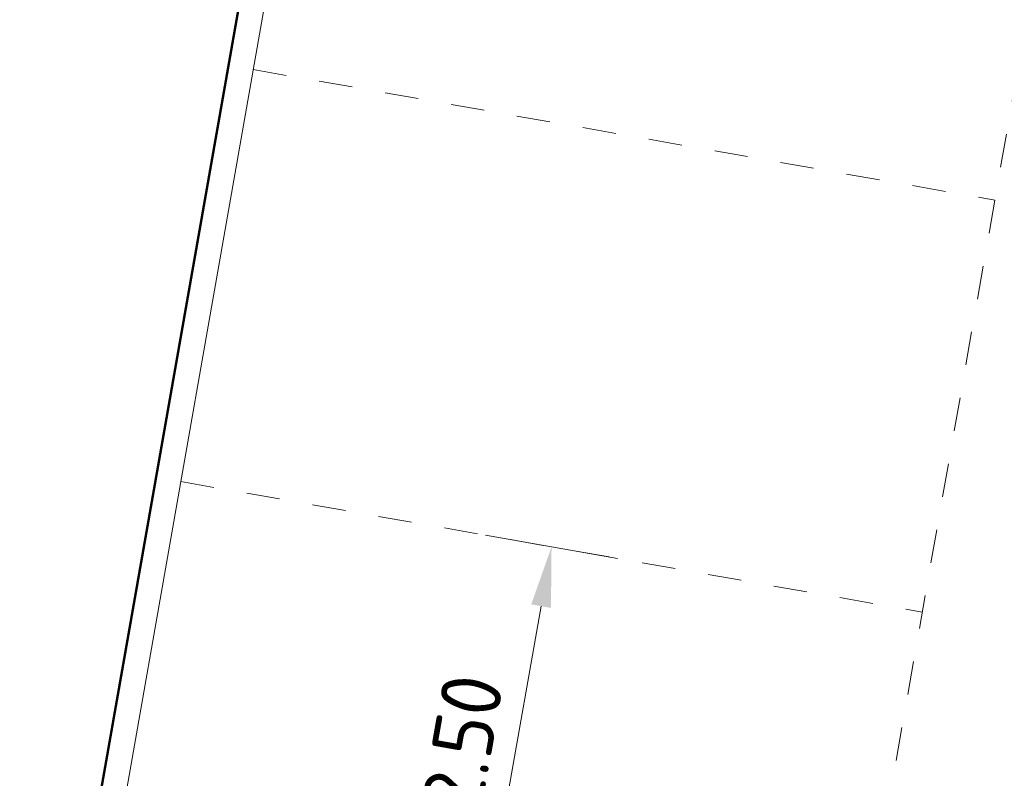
# Model space of a CAD drawing. Header units: metres. Extents: x 2514 to 227642, y 1683 to 852646.
# Tile 71 of 256: x 113569.27 to 113575.15, y 426425.67 to 426430.2. Entities that reach past the tile are written whole.
import ezdxf

# ---------------------------------------------------------------- set-up
doc = ezdxf.new("R2010")
doc.units = ezdxf.units.M
doc.linetypes.add('VW-1-1_STREEP', pattern=[2, 1, -1])
doc.layers.get('Defpoints').update_dxf_attribs({"color": 244, "lineweight": 35})
for name, color, linetype, lineweight in [('N-WE-VH-KANTOPSLUITING_ACHTERKANTBAND-G', 1, 'Continuous', 50), ('N-WE-VH-KANTOPSLUITING_TROTTOIRBAND_130 150-G', 2, 'Continuous', 13), ('N-WE-VH-M', 7, 'Continuous', 18), ('N-WE-VW-MARKERING_LANGS_STREEP_11_010-G', 7, 'VW-1-1_STREEP', 13)]:
    doc.layers.add(name, color=color, linetype=linetype, lineweight=lineweight)
doc.styles.add('NLCS-ISO-M200-T18', font='NLCS-ISO.ttf', dxfattribs={"height": 0.36})
doc.dimstyles.new('NLCS-M200-T18-PIJL_L2_H1', dxfattribs={"dimscale": 0.2, "dimtxt": 2.5, "dimasz": 1.8, "dimexe": 2, "dimexo": 2, "dimgap": 0.7, "dimtad": 1, "dimzin": 0, "dimdsep": 46, "dimtxsty": 'NLCS-ISO-M200-T18', "dimcen": 0, "dimdle": 2, "dimclrd": 256, "dimclre": 256, "dimclrt": 1, "dimadec": 1, "dimazin": 0, "dimtfac": 1, "dimtdec": 3, "dimtofl": 0, "dimtmove": 0, "dimatfit": 3, "dimfxl": 2, "dimfxlon": 1, "dimtfillclr": 256, "dimtolj": 1, "dimtzin": 0, "dimlwd": -1, "dimlwe": -1, "dimarcsym": 0})

# ---------------------------------------------------------------- blocks, each defined once
blk = doc.blocks.new('*D743')
at = {"layer": 'Defpoints', "color": 0, "transparency": 16777216}
for p in [(113570.9248, 426427.318), (113572.4467, 426427.05), (113570.4913, 426424.8559)]:
    blk.add_point(p, dxfattribs=at)
at = {"layer": 'N-WE-VH-M', "transparency": 16777216}
for p, q in [((113572.0527, 426427.1194), (113572.8406, 426426.9807)), ((113572.0756, 426424.9425), (113572.3842, 426426.6955)), ((113571.6192, 426424.6573), (113572.4071, 426424.5186))]:
    blk.add_line(p, q, dxfattribs=at)
for points in [[(113572.3252, 426426.7059), (113572.4433, 426426.6851), (113572.4467, 426427.05)], [(113572.0165, 426424.9529), (113572.1347, 426424.9321), (113572.0131, 426424.5879)]]:
    blk.add_solid(points, dxfattribs=at)
at = {"layer": 'N-WE-VH-M', "color": 1, "transparency": 16777216, "insert": (113571.9148, 426425.8745), "char_height": 0.36, "attachment_point": 5, "rotation": 80.01356, "style": 'NLCS-ISO-M200-T18'}
blk.add_mtext('\\A1;2.50', dxfattribs=at)

msp = doc.modelspace()

# ---------------------------------------------------------------- linework, layer by layer
at = {"layer": 'N-WE-VH-KANTOPSLUITING_ACHTERKANTBAND-G', "ltscale": 0.2}
msp.add_lwpolyline([(113569.268, 426422.8374), (113582.4215, 426497.5382), (113587.0011, 426496.7319), (113588.2056, 426496.5197)], dxfattribs=at)
at = {"layer": 'N-WE-VH-KANTOPSLUITING_TROTTOIRBAND_130 150-G', "ltscale": 0.2}
msp.add_lwpolyline([(113569.4157, 426422.8113), (113582.4913, 426497.0694)], dxfattribs=at)
at = {"layer": 'N-WE-VW-MARKERING_LANGS_STREEP_11_010-G', "ltscale": 0.2}
for p, q in [((113573.8822, 426422.228), (113586.9751, 426496.5841)), ((113570.6643, 426429.9023), (113575.0961, 426429.122)), ((113570.2308, 426427.4402), (113574.6626, 426426.6599))]:
    msp.add_line(p, q, dxfattribs=at)

# ---------------------------------------------------------------- dimensions: what is measured, and where the dimension line sits
at = {"layer": 'N-WE-VH-M'}
dim = msp.add_linear_dim(base=(113572.4467, 426427.05), p1=(113570.4913, 426424.8559), p2=(113570.9248, 426427.318), angle=80.01356, dimstyle='NLCS-M200-T18-PIJL_L2_H1', override={"dimclrt": 1}, dxfattribs=at)
dim.commit()
dim.dimension.update_dxf_attribs({"geometry": '*D743', "text_midpoint": (113571.9148, 426425.8745)})

doc.saveas('drawing.dxf')
